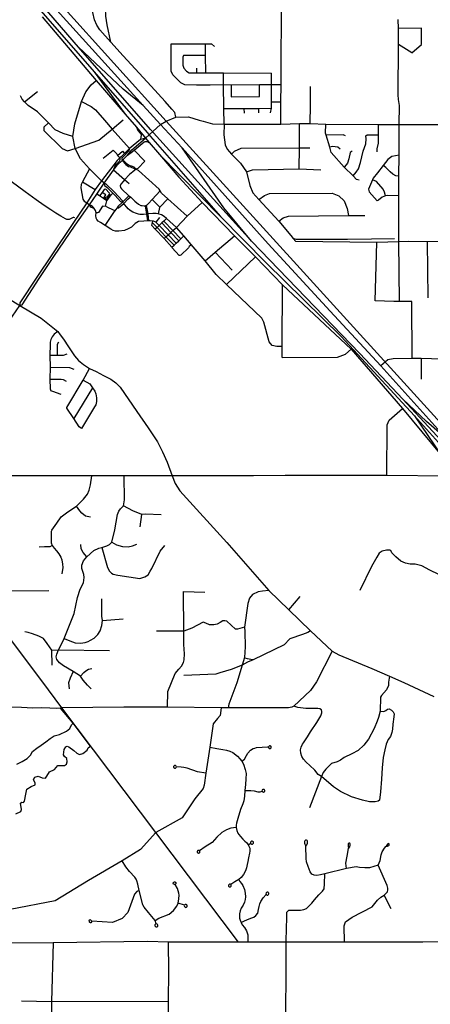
# Model space of a CAD drawing. Header units: millimetres. Extents: x 35 to 72953, y -43 to 70184.
# Tile 46 of 204: x 21656 to 24468, y 39958 to 46711. Entities that reach past the tile are written whole.
import ezdxf

# ---------------------------------------------------------------- set-up
doc = ezdxf.new("R2010")
doc.units = ezdxf.units.MM
for name, color, linetype in [('railways', 4, 'Continuous'), ('roads_1', 1, 'Continuous'), ('roads_2', 2, 'Continuous'), ('roads_3', 3, 'Continuous')]:
    doc.layers.add(name, color=color, linetype=linetype)

msp = doc.modelspace()

# ---------------------------------------------------------------- linework, layer by layer
at = {"layer": 'railways'}
msp.add_lwpolyline([(25776.07, 42582.59), (24874.31, 43576.55), (24859.62, 43592.37), (22658.31, 46014.71), (21223.51, 47608.15), (20652.96, 48396.77)], dxfattribs=at)
at = {"layer": 'roads_1'}
for points in [[(19156.31, 50177.87), (19378.6, 49954.8), (19559.19, 49751.34), (19845.34, 49379.05), (20198.12, 48867.88), (20837.84, 47942.51), (21068.83, 47625.46), (21429.55, 47195.13), (21848.99, 46717.4), (22166.81, 46352.27), (22529.18, 45936.87)], [(22552.08, 45957.28), (22059.57, 46521.93), (21519.94, 47146.03), (21227.97, 47477.38), (21070.54, 47676.46), (20856.63, 47965.86), (20329.54, 48739.97), (20160.56, 48983.42), (19730.15, 49597.7), (19531.83, 49831.71), (19192.44, 50183.99)], [(22500.57, 46121.01), (22364.55, 46233.95), (22059.57, 46521.93)], [(22166.81, 46352.27), (22378.13, 46061.96)], [(22529.18, 45936.87), (22552.1, 45910.62)], [(22572.35, 45934.05), (22552.08, 45957.28)], [(24746.37, 43607.66), (24542.68, 43825.6), (24279.36, 44107.31), (23986.19, 44421), (23243.63, 45190.77), (22572.35, 45934.05)], [(22552.1, 45910.62), (23031.99, 45360.56)], [(22613.71, 45786.9), (23031.99, 45360.56)], [(23243.63, 45190.77), (23054.34, 45419.26), (22768.79, 45832.59)], [(23031.99, 45360.56), (23344.35, 45044.15), (23857.64, 44537.41), (24359.64, 43993.69), (24709.94, 43604.39)], [(24580.85, 43834.39), (24441.63, 43955.73), (24279.36, 44107.31)], [(24359.64, 43993.69), (24542.01, 43724.28)]]:
    msp.add_lwpolyline(points, dxfattribs=at)
at = {"layer": 'roads_2'}
for points in [[(22517.12, 45898.64), (22620.33, 45991.83)], [(22235.01, 45588.69), (22215.99, 45605.82)], [(22235.01, 45588.69), (22237.44, 45572.77), (22251.8, 45561.95), (22279.29, 45535.31), (22292.66, 45521.98), (22309.55, 45505.15), (22345.35, 45464.68), (22360.2, 45459.2)], [(22360.2, 45459.2), (22358.99, 45468.1), (22302.74, 45529.56), (22249.01, 45583.17), (22235.01, 45588.69)], [(23453.68, 44469.1), (23415.83, 44468.62), (23384.03, 44476.18), (23365.37, 44501.81), (23328.62, 44635.98), (23314.01, 44664.12), (23072.4, 44894.39), (23001.79, 44963.77), (22925.52, 45056.15), (22830.74, 45169.48), (22780.76, 45227.24), (22729.48, 45286.49), (22661.69, 45347.6), (22645.51, 45361.31), (22625.9, 45371.13), (22611.13, 45376.36), (22603.17, 45378.28), (22589.78, 45381.47), (22568.41, 45382.1), (22536.37, 45378.29), (22532.26, 45377.8), (22524.57, 45376.82), (22503.39, 45375.17), (22479.69, 45375.23), (22470.07, 45377.07), (22455.28, 45380.68), (22431.13, 45390.47), (22420.34, 45397.1), (22409.23, 45403.97), (22399.35, 45414.12), (22388.88, 45424.6), (22373.72, 45442.02), (22368.12, 45449.13), (22360.2, 45459.2)], [(20908.27, 43583.3), (21016.03, 43788.68), (21142.47, 43994.03), (21273.71, 44180.34), (21348.74, 44288.49), (21429.01, 44402.5), (21531.54, 44566.8), (21656.36, 44749.66)], [(22700.14, 43582.37), (22371.06, 43581.62), (22151, 43582.42), (21465.76, 43582.01), (21055.78, 43583.95), (20908.27, 43583.3), (20746.87, 43583.23), (20249.06, 43583.28)]]:
    msp.add_lwpolyline(points, dxfattribs=at)
at = {"layer": 'roads_3'}
for points in [[(23444.8, 45994.94), (23445.31, 46148.13), (23445.68, 46263.65), (23447.76, 46896.47), (23455.51, 47153.65), (23451.54, 47206.17), (23452.87, 47293.51), (23452.1, 47434.3), (23452.98, 47598.89), (23452.44, 47637.46), (23450.58, 47770.99), (23449.59, 47841.04), (23449.27, 47940.62), (23448.42, 48044.93), (23447.54, 48153.37), (23446.8, 48244.56), (23445.58, 48395.25)], [(25663.52, 42648.98), (25266.98, 43081.54), (25086.96, 43277.79), (24914.01, 43470.05), (24904.07, 43480.77), (24816.47, 43577.7), (24804.83, 43590.6), (24665.6, 43745.91), (24580.85, 43834.39), (24128.07, 44337.07), (23781.04, 44712.68), (23358.18, 45173.55), (22768.79, 45832.59), (22620.33, 45991.83), (22500.57, 46121.01), (21470.8, 47260.18), (20957.88, 47883.43), (20949.42, 47895.52), (20851.61, 48030.02), (20808.76, 48094.24)], [(22725.08, 46041.73), (22717.97, 46073.74), (22698.93, 46095.87), (22652.54, 46149.23), (22555.39, 46254.78), (22364.26, 46463.89), (22281, 46557.17), (22254.51, 46674.51), (22245.82, 46734.16), (22242.75, 46788.65), (22196.12, 46787.56), (22149.52, 46784.57)], [(22281, 46557.17), (22205.27, 46640.59), (22183.85, 46673.46), (22167.41, 46710.06), (22157.11, 46758.86), (22149.52, 46784.57)], [(21810.41, 46729.5), (22180.49, 46292.79), (22378.13, 46061.96), (22455.34, 45972.4), (22507.75, 45909.9), (22517.12, 45898.64), (22542.97, 45867.3), (22613.71, 45786.9), (22746.02, 45630.88), (22904.97, 45457.14), (23126.13, 45228.59), (23269.65, 45083.47), (23455.63, 44891.64), (23925.14, 44450.67), (24276.49, 44044.39), (24542.01, 43724.28)], [(24254.9, 45991.31), (24257.15, 46121.87), (24249.88, 46163.91), (24248.81, 46195.41), (24249.64, 46539.43), (24249.76, 46650.06), (24248.84, 46712.42)], [(24407.6, 46539.69), (24407.5, 46651.74), (24249.76, 46650.06)], [(23445.68, 46263.65), (23380.8, 46263.86), (23297.87, 46263.31), (23104.93, 46261.48), (23052.7, 46263.02), (22960.09, 46262.43), (22867.21, 46261.91), (22786.65, 46262.78), (22760.29, 46278.24), (22705.61, 46331.33), (22693.55, 46358.23), (22694.12, 46545.14)], [(22694.12, 46545.14), (22926.38, 46545.28), (22970.42, 46545.03), (22989.06, 46526.94)], [(22926.38, 46545.28), (22924.97, 46465.07), (22927.88, 46345.59)], [(24341.75, 46483.48), (24249.64, 46539.43)], [(24341.75, 46483.48), (24407.6, 46539.69)], [(22924.97, 46465.07), (22778.4, 46464.2), (22774.18, 46452.56), (22774.14, 46398.83), (22780.73, 46378), (22797.79, 46357.16), (22815.96, 46346.72), (22840.2, 46345.6), (22869.45, 46345.6), (22927.88, 46345.59)], [(22869.45, 46345.6), (22868.6, 46377.21)], [(22927.88, 46345.59), (23052.17, 46345.1), (23381.15, 46342.96)], [(23056.69, 45993.47), (23054.32, 46100.99), (23052.7, 46263.02), (23052.17, 46345.1)], [(23372.7, 46071.63), (23381.47, 46102.73), (23381.22, 46148.17), (23380.8, 46263.86), (23381.15, 46342.96)], [(22215.99, 45605.82), (22134.22, 45687.33), (22071.53, 45756.51), (22035.53, 45826.76), (22020.06, 45909.8), (22032.94, 45997.06), (22078.49, 46149.59), (22108.96, 46216.85), (22144.41, 46262.9), (22180.49, 46292.79)], [(23104.93, 46261.48), (23104.46, 46181.75)], [(23297.9, 46184.31), (23297.87, 46263.31)], [(21689.61, 46147.26), (21777.6, 46218.91)], [(23646.11, 45998.19), (23646.96, 46125.3), (23647.36, 46251.65)], [(22020.06, 45909.8), (21952.93, 45929.55), (21899.02, 45954.95), (21852.56, 46003.67), (21778.8, 46079.21), (21712.86, 46122.01), (21689.61, 46147.26), (21673.05, 46165.23), (21661.55, 46187.73)], [(22078.49, 46149.59), (22146.04, 46115.08), (22175.47, 46091.88), (22235.97, 46021.9), (22288.49, 45960.82), (22408.83, 45827.11)], [(23104.46, 46181.75), (23297.9, 46184.31)], [(23381.22, 46148.17), (23445.31, 46148.13)], [(23054.32, 46100.99), (23192.01, 46101.27), (23292.19, 46102.47), (23381.47, 46102.73)], [(23192.01, 46101.27), (23192.78, 46070)], [(23292.19, 46102.47), (23291.56, 46070.9)], [(21852.56, 46003.67), (21821.84, 45974.47), (21820.32, 45951.42), (21945.81, 45826.26), (21984.09, 45811.16), (22035.53, 45826.76)], [(22035.53, 45826.76), (22197.88, 45885.06), (22288.49, 45960.82), (22364.25, 46024.23)], [(22620.33, 45991.83), (22658.31, 46014.71), (22725.08, 46041.73), (22811.76, 46043.92), (22884.43, 46020.56), (22911.69, 46014)], [(22911.69, 46014), (22977.04, 45995.89), (23056.69, 45993.47), (23444.8, 45994.94), (23573.25, 45997.71), (23646.11, 45998.19), (23752.53, 45993.57), (24110.3, 45991.97), (24254.9, 45991.31), (24644.81, 45990.67), (24759.83, 45986.93), (25033.77, 45969.24), (25240.62, 45957.54), (25418.58, 45955.2), (25594.63, 45956.01), (25791.9, 45957.28), (25885.63, 45956.22), (25927.4, 45957.48), (25967.61, 45956.83), (26055.28, 45954.48), (26283.74, 45954.87), (26575.44, 45948.23)], [(23056.69, 45993.47), (23053.81, 45920.21), (23062.35, 45851.47), (23077.52, 45822.21), (23091.67, 45803.58), (23107.39, 45789.25), (23128.85, 45766.14), (23167.65, 45726.45), (23208.15, 45668.09), (23231.67, 45574.02), (23252.76, 45522.88), (23293.11, 45477.28), (23431.06, 45328.2), (23513.54, 45229.38), (23529.52, 45209.83), (23546.99, 45188.49)], [(23569.38, 45687.33), (23572.29, 45830.9), (23573.25, 45997.71)], [(23979.89, 45611.16), (23963.34, 45613.92), (23938.95, 45638.62), (23878.33, 45700.01), (23789.65, 45799.38), (23778.78, 45837.22), (23755.18, 45919.36), (23751.12, 45933.5), (23752.53, 45993.57)], [(24110.3, 45991.97), (24110.71, 45920.89), (24109.75, 45863.23), (24101.9, 45824.79), (24102.35, 45803.74)], [(24251.64, 45187.18), (24252.05, 45502.95), (24252.82, 45636.6), (24253.67, 45780.77), (24254.9, 45991.31)], [(22455.34, 45972.4), (22464.93, 45950.84), (22483.29, 45931.19), (22487.57, 45922.15), (22488.58, 45914.61), (22486.33, 45906.61), (22482.49, 45888.26)], [(23886.07, 45913.4), (23870.21, 45921.52), (23755.18, 45919.36)], [(23938.95, 45638.62), (23960.62, 45664.71), (23976.27, 45687.13), (23990.1, 45730.14), (24007.16, 45809.76), (24025.59, 45858.25), (24028.37, 45893.04), (24027.01, 45914.54), (24034.83, 45920.49), (24110.71, 45920.89)], [(22517.12, 45898.64), (22482.49, 45888.26), (22408.83, 45827.11), (22374.74, 45792.89), (22350.71, 45770.36), (22342.5, 45762.19), (22324.11, 45743.89), (22215.99, 45605.82), (22173.53, 45544.96), (22115.85, 45453.78), (22020.55, 45312.23)], [(22035.02, 45301.95), (22134.16, 45441.75), (22183.59, 45513.77), (22235.01, 45588.69), (22297.28, 45678.85), (22311.27, 45695.83), (22326.42, 45714.52), (22356.7, 45744.97), (22363.74, 45752.57), (22392.37, 45779.89), (22393.98, 45781.81), (22423.48, 45817.08), (22517.12, 45898.64)], [(22393.98, 45781.81), (22420.38, 45799.93), (22439.04, 45815.52), (22507.72, 45872.91), (22516.3, 45875.66), (22525.13, 45875.91), (22530.94, 45874.4), (22542.97, 45867.3)], [(22228.04, 45761.42), (22296.44, 45816.83), (22320.9, 45790.19), (22326.18, 45779.71), (22342.5, 45762.19)], [(22326.18, 45779.71), (22359.53, 45808.49), (22374.74, 45792.89)], [(22408.83, 45827.11), (22402.18, 45810.96), (22362.02, 45768.8), (22356.46, 45761.02), (22354.89, 45755.22), (22356.7, 45744.97)], [(22439.04, 45815.52), (22512.7, 45741.34)], [(23107.39, 45789.25), (23127.52, 45809.63), (23172.59, 45828.65), (23572.29, 45830.9), (23642.1, 45831.07)], [(23850.37, 45823.6), (23835.66, 45836.88), (23798.42, 45840.11), (23778.78, 45837.22)], [(23931.75, 45809.81), (23920.25, 45799.75), (23909.18, 45755.82), (23899.96, 45726.09), (23891.67, 45714.65), (23878.33, 45700.01)], [(22297.28, 45678.85), (22306.44, 45704.06), (22318.86, 45720.65), (22341.05, 45743.7), (22344.59, 45751.24), (22344.85, 45757.27), (22342.5, 45762.19)], [(22512.7, 45741.34), (22464.71, 45690.64), (22451.59, 45686.49), (22443.7, 45677.57), (22429.85, 45667.82), (22407.63, 45648.49), (22374.14, 45611.76), (22363.94, 45600.56), (22348.77, 45582.74), (22344.94, 45570.92), (22346.74, 45559.89), (22353.76, 45549.56), (22402.97, 45503.58), (22413.81, 45495.54), (22444.07, 45466.62), (22468.74, 45444.48), (22484.63, 45436.43), (22495.24, 45435.17), (22508.11, 45433.14), (22514.49, 45434.5), (22518.7, 45435.39), (22524.21, 45438.66), (22529.35, 45441.69), (22537.14, 45449.2), (22562.95, 45476.82), (22618.63, 45536.41)], [(22356.7, 45744.97), (22382.66, 45717.29), (22401.08, 45703.98), (22415.75, 45700.48), (22438.71, 45689.66), (22451.59, 45686.49)], [(22451.59, 45686.49), (22447.7, 45691.42), (22438.93, 45698.17), (22428.08, 45703.21), (22406.39, 45711), (22391.29, 45720.09), (22369.82, 45742.68), (22363.74, 45752.57)], [(24253.67, 45780.77), (24205.33, 45772.1), (24177.72, 45752.43), (24144.89, 45709.69), (24106.39, 45659.58), (24076.01, 45622.99), (24071.8, 45612.96), (24044.69, 45548.42), (24046.06, 45538.81)], [(22134.22, 45687.33), (22086.69, 45598.95), (22076.58, 45580.88), (22075.55, 45557.77), (22088.61, 45479.4), (22097.68, 45466.34), (22115.85, 45453.78), (22134.16, 45441.75)], [(22406.03, 45583.92), (22374.14, 45611.76), (22297.28, 45678.85)], [(22803.36, 45363.07), (22669.99, 45483.06), (22627.05, 45521.71), (22618.63, 45536.41), (22610.89, 45547.31), (22468.69, 45676.05), (22451.59, 45686.49)], [(23208.15, 45668.09), (23250.04, 45680.49), (23569.38, 45687.33), (23717.72, 45681.13)], [(24252.82, 45636.6), (24232.37, 45639.36), (24210.76, 45650.36), (24193.76, 45667.75), (24175.84, 45686.53), (24163.89, 45696.61), (24144.89, 45709.69)], [(22034.58, 45351.17), (22027.52, 45354.19), (22021.27, 45352.98), (21995.2, 45340.15), (21985.68, 45339.46), (21977.79, 45340.16), (21969.46, 45343.7), (21938.19, 45363.81), (21903.88, 45384.44), (21868.89, 45405.62), (21822.93, 45436.75), (21769.01, 45475.79), (21693.54, 45529.29), (21598.02, 45600.77)], [(22086.69, 45598.95), (22173.53, 45544.96)], [(24161.82, 45501.53), (24155.05, 45526.83), (24145.86, 45547.43), (24099.91, 45601.92), (24071.8, 45612.96)], [(22229.87, 45539.9), (22219.82, 45526.05), (22202.2, 45501.79)], [(22229.95, 45483.95), (22246.5, 45508.48), (22219.82, 45526.05)], [(22283.09, 45509.46), (22271.99, 45506.46), (22255.53, 45483.85), (22250.23, 45479.57), (22245.43, 45480.58), (22242.4, 45483.35), (22241.9, 45487.12), (22243.96, 45491.16), (22247.25, 45494.43), (22252.76, 45495.9), (22258.82, 45498.91), (22265.17, 45504.71), (22273.76, 45515.5), (22271.5, 45521.53), (22267.18, 45526.02), (22247.26, 45546.64), (22241.24, 45548.68), (22234.67, 45545.42), (22229.87, 45539.9)], [(22243.87, 45431.1), (22252.74, 45469.27), (22283.09, 45509.46), (22292.66, 45521.98)], [(23293.11, 45477.28), (23331.61, 45505.19), (23366.68, 45517.57), (23795.22, 45520.44), (23841.15, 45503.53), (23877.28, 45468.71), (23898.65, 45416.51), (23907.46, 45367.53)], [(24046.06, 45538.81), (24048.82, 45530.57), (24103.95, 45467.82)], [(22252.74, 45469.27), (22229.95, 45483.95), (22202.2, 45501.79), (22183.59, 45513.77)], [(22402.97, 45503.58), (22360.2, 45459.2), (22328.2, 45430.31), (22323.4, 45419.01)], [(22323.4, 45419.01), (22331.94, 45421.24), (22368.12, 45449.13), (22397.14, 45478.97), (22413.81, 45495.54)], [(22615.94, 45425.02), (22562.95, 45476.82)], [(22669.99, 45483.06), (22615.94, 45425.02), (22613.58, 45422.51), (22603.17, 45378.28)], [(22729.48, 45286.49), (22803.36, 45363.07), (22904.97, 45457.14)], [(24252.05, 45502.95), (24172.96, 45505.31), (24161.82, 45501.53), (24138, 45493.43), (24112.7, 45473.31), (24103.95, 45467.82)], [(22164.88, 45415.35), (22160.88, 45422.92), (22154.57, 45429.45), (22142.94, 45436.98), (22134.16, 45441.75)], [(22134.16, 45441.75), (22137.89, 45430.2), (22146.24, 45425.19), (22156.07, 45419.15), (22164.88, 45415.35)], [(22611.83, 45298.81), (22600.6, 45310.78), (22587.51, 45321.3), (22571.62, 45328.35), (22564.79, 45329.31), (22550.17, 45331.39), (22540.54, 45331.42), (22538.3, 45331.4), (22530.57, 45330.69), (22505.24, 45328.41), (22469.95, 45325.96), (22447.19, 45313.89), (22421.71, 45288.56), (22399.03, 45276.16), (22373.49, 45264.75), (22334.07, 45259.23), (22312.37, 45261.26), (22296.48, 45265.55), (22279.07, 45274.1), (22240.98, 45298.24), (22209.45, 45318.62), (22193.81, 45329.18), (22184.27, 45339.5), (22180.21, 45350.29), (22177.98, 45367.4), (22179.11, 45385.7), (22174.48, 45401.3), (22164.88, 45415.35)], [(22308.91, 45399.55), (22292.81, 45407.21), (22258.54, 45422.58), (22243.87, 45431.1), (22231, 45428.86), (22222.16, 45431.12), (22194.88, 45388.96), (22189.57, 45386.44), (22179.11, 45385.7)], [(22240.98, 45298.24), (22306.18, 45395.89), (22308.91, 45399.55), (22323.4, 45419.01)], [(22514.49, 45434.5), (22524.57, 45376.82), (22530.57, 45330.69)], [(22540.54, 45331.42), (22536.37, 45378.29), (22526.52, 45425.09), (22524.21, 45438.66)], [(22564.79, 45329.31), (22563.03, 45320.66), (22559.01, 45301.01), (22583.97, 45273.11), (22645.46, 45209.49), (22698.63, 45151.52)], [(22563.03, 45320.66), (22597.53, 45285.45), (22657.84, 45220.83), (22712.64, 45164.44)], [(22661.69, 45347.6), (22642.53, 45328.86), (22629.68, 45316.28), (22611.83, 45298.81), (22597.53, 45285.45), (22583.97, 45273.11)], [(22612.77, 45352.93), (22587.51, 45321.3)], [(22629.68, 45316.28), (22690.55, 45250.82), (22744.73, 45194.03)], [(22758.76, 45206.96), (22704.88, 45263.94), (22642.53, 45328.86)], [(23431.06, 45328.2), (23460.82, 45350.79), (23496.67, 45363.95), (23907.46, 45367.53), (24019.73, 45367.83)], [(22020.55, 45312.23), (21875.83, 45097.7)], [(21890.43, 45087.6), (22035.02, 45301.95)], [(22728.09, 45178.69), (22673.61, 45235.29), (22611.83, 45298.81)], [(22645.46, 45209.49), (22657.84, 45220.83), (22673.61, 45235.29), (22690.55, 45250.82), (22704.88, 45263.94), (22729.48, 45286.49)], [(22698.63, 45151.52), (22712.64, 45164.44), (22728.09, 45178.69), (22744.73, 45194.03), (22758.76, 45206.96), (22780.76, 45227.24)], [(22925.52, 45056.15), (22995.01, 45115.89), (23126.13, 45228.59)], [(24222.17, 45208.36), (24064.83, 45204.47), (23900.05, 45202.99), (23670.64, 45203.87), (23549.96, 45203.07), (23529.52, 45209.83)], [(25063.82, 45173.11), (25062.09, 45189.86), (24903.98, 45189.11), (24833.59, 45188.3), (24449.04, 45186.06), (24318.53, 45190.17), (24251.64, 45187.18), (24101.85, 45182.47), (23546.99, 45188.49)], [(24090.71, 44782.27), (24101.85, 45182.47)], [(24255.98, 44778.85), (24251.64, 45187.18)], [(24454.06, 44803.38), (24449.04, 45186.06)], [(22830.74, 45169.48), (22827.43, 45163.9), (22817.33, 45154.12), (22812.52, 45146.33), (22758.72, 45095.89), (22752.92, 45092.38), (22748.12, 45093.14), (22699.71, 45145.43), (22698.63, 45151.52)], [(22995.01, 45115.89), (23110.18, 44991.81)], [(21875.83, 45097.7), (21773.17, 44945.73), (21656.91, 44769.01), (21656.36, 44749.66)], [(21656.36, 44749.66), (21672.04, 44754.93), (21789.32, 44936.67), (21890.43, 45087.6)], [(23072.4, 44894.39), (23269.65, 45083.47)], [(21421.1, 44895.41), (21656.36, 44749.66), (21803.39, 44664.11), (21916.01, 44572.1), (21933.75, 44548.18), (21956.27, 44519.49), (21989.69, 44467.1), (22030.27, 44405.62), (22059.3, 44373.39), (22092.54, 44344.7), (22134.84, 44319.12), (22179.75, 44298.41), (22230.73, 44270.53), (22280, 44245.24), (22314.36, 44220.2), (22343.3, 44191), (22457.85, 44024.5), (22535.81, 43911.06), (22598.58, 43815.57), (22634.92, 43746.44), (22665.38, 43676.83), (22700.14, 43582.37), (22720.76, 43530.58), (22753.43, 43479.26), (23074.04, 43125.94), (23362, 42795.85), (23500.13, 42664.26), (23648.06, 42518.86), (23796.08, 42379.78), (23841.72, 42354.82), (24067.08, 42260.04), (24187.77, 42208.52), (24287.52, 42164.09), (24492.05, 42068.99)], [(23453.62, 44393.23), (23453.68, 44469.1), (23455.63, 44891.64)], [(24341.94, 44778.29), (24255.98, 44778.85), (24218.74, 44778.38), (24090.71, 44782.27)], [(24342.87, 44387.24), (24341.94, 44778.29)], [(21916.01, 44572.1), (21891.97, 44554.02), (21877.13, 44535.73), (21869.19, 44517.17), (21864.83, 44499.62), (21864.56, 44483.09), (21863.18, 44406.78), (21864.03, 44327.62), (21863.34, 44245.16), (21864.4, 44179.38), (21866.24, 44171.54), (21867.8, 44167.89), (21879.61, 44163.17), (21938.37, 44141.43)], [(21922.41, 44498.35), (21912.07, 44482.15), (21912.23, 44406.68)], [(23453.62, 44393.23), (23832.22, 44396.47), (23887.76, 44415.53), (23925.14, 44450.67)], [(21977.68, 44415.61), (21953.9, 44406.46), (21912.23, 44406.68), (21863.18, 44406.78)], [(25578.54, 44360.96), (25291.14, 44361.13), (25182.16, 44381.17), (25130.67, 44387.84), (25062.97, 44385.89), (24831.59, 44367.53), (24633.99, 44378.74), (24620.34, 44379.19), (24405.9, 44386.98), (24342.87, 44387.24), (24212.9, 44385.24), (24177.37, 44378.03), (24128.07, 44337.07)], [(24405.9, 44386.98), (24404.77, 44245.2)], [(21864.03, 44327.62), (21996.58, 44325.75), (22027.24, 44314.19)], [(21977.63, 44051.13), (22089.79, 44239.4), (22134.84, 44319.12)], [(21863.34, 44245.16), (21940.77, 44244.26), (21952.65, 44242.78), (21975.06, 44232.47)], [(22089.79, 44239.4), (22135.2, 44212.74), (22144.87, 44199.66), (22154.95, 44186.08), (22170.57, 44163.49), (22177.14, 44143.86), (22182.13, 44116.25), (22181.1, 44092.14), (22177.04, 44068.03), (22168.97, 44055.45), (22079.35, 43906.86)], [(22154.95, 44186.08), (22025.74, 43975.78)], [(22079.35, 43906.86), (22063.16, 43917.97), (22025.74, 43975.78), (21978.12, 44046.6), (21977.63, 44051.13)], [(24170.89, 43583.36), (24172.13, 43932.03), (24187.31, 43964.18), (24276.49, 44044.39)], [(23153.71, 40384.68), (22589.09, 41137.06), (21943.88, 41989.92), (21852.93, 42114.67), (21061.99, 43169.59), (20947.29, 43304.63), (20746.87, 43583.23)], [(21465.76, 43582.01), (21463.73, 43500.76), (21461.06, 43420.85), (21460, 43400.48), (21462.03, 43349.18), (21463.79, 43300.2), (21464.81, 43282.15), (21472.5, 43193.98), (21471.92, 43126.43), (21470.85, 43092.4), (21472.34, 43020.48), (21473.61, 42993.14), (21477.86, 42983.85), (21491.41, 42972.53), (21550.14, 42914.13), (21554.9, 42906.84), (21555.42, 42865.82), (21558.64, 42792.71), (21855.16, 42795.82)], [(21876.19, 43210.13), (21910.36, 43257.71), (21940.93, 43301.39), (21986.42, 43334.45), (22044.61, 43375.08), (22092.94, 43422.61), (22119.22, 43457.6), (22131.74, 43484.41), (22139.82, 43520.04), (22151, 43582.42)], [(22145.42, 42120.81), (22119.87, 42147.03), (22089.94, 42181.86), (22071.31, 42209.03), (22046.78, 42224.7), (22022.34, 42239.9), (21956.31, 42278.42), (21928.78, 42298.9), (21910.37, 42321.88), (21905.82, 42341.76), (21909.75, 42359.54), (21921.64, 42387.77), (21943.42, 42431.14), (21960.99, 42467.43), (22028.8, 42636.9), (22052.05, 42746.89), (22071.01, 42804.71), (22092.27, 42847.3), (22097.91, 42885.78), (22094.9, 42905.48), (22081.55, 42946.04), (22082.48, 42970.26), (22092.66, 43000.22), (22116.49, 43027.53), (22163.08, 43070.6), (22196.91, 43085.89), (22218.72, 43091.32), (22253.54, 43102.05), (22270.78, 43112.17), (22286.1, 43127.2), (22306.73, 43212.93), (22326.76, 43316.98), (22334, 43338.91), (22346.66, 43355.25), (22366.54, 43375.83), (22374.66, 43417.22), (22371.06, 43581.62)], [(23256.29, 43582.17), (22700.14, 43582.37)], [(23474.15, 43584.6), (23256.29, 43582.17)], [(24600.42, 43580.63), (24592.36, 43580.76), (24170.89, 43583.36), (23474.15, 43584.6)], [(22141.41, 43299.64), (22106.41, 43304.8), (22080.72, 43325.43), (22068.41, 43341.08), (22044.61, 43375.08)], [(22624.5, 43314.55), (22516.88, 43318.6), (22492.47, 43318.1), (22430.89, 43342.29), (22366.54, 43375.83)], [(22481.09, 43233.18), (22492.47, 43318.1)], [(21876.19, 43210.13), (21872.2, 43201.06), (21871.11, 43183.82), (21871.28, 43149.78), (21872.31, 43122.17), (21878.59, 43103.41)], [(21878.59, 43103.41), (21862.01, 43094.62), (21850.27, 43094.13), (21825.53, 43095.03), (21788.23, 43093.1)], [(21878.59, 43103.41), (21892.68, 43086.21), (21907.26, 43067.23), (21924.28, 43046.16), (21936.76, 43023.75), (21943.62, 43005.27), (21948.61, 42976.14), (21951.71, 42953.17), (21945.05, 42910.79)], [(22116.49, 43027.53), (22090.99, 43057.2), (22076.48, 43082.53), (22074.73, 43110.27)], [(22218.72, 43091.32), (22256.09, 42953.06), (22271.57, 42927.61), (22284.33, 42915.09), (22296.39, 42908.25), (22327.92, 42901.69), (22479.51, 42878.17), (22513.24, 42890.5), (22535.62, 42903.79), (22550.29, 42927.6), (22560.69, 42946.94), (22616.91, 43064.63), (22648.83, 43104.38)], [(22286.1, 43127.2), (22319.77, 43109.37), (22359.51, 43098.09), (22398.11, 43095), (22429.38, 43102.43), (22459.18, 43114.34)], [(24585.93, 42875.1), (24556.14, 42889.46), (24526.98, 42906.39), (24464.4, 42934.81), (24410.65, 42965.54), (24365.07, 42977.1), (24330.14, 42976.78), (24297.57, 42982.29), (24266.87, 42996.53), (24231.05, 43025.9), (24203.79, 43053.2), (24196.83, 43070.28), (24191.59, 43072.98), (24167.16, 43072.67), (24137.29, 43065.37), (24118.06, 43052.47), (24101.38, 43024.56), (24064.7, 42959.32), (23984.99, 42794.82)], [(22667.56, 41995.29), (22670.86, 42103.13), (22720.95, 42226.68), (22745.7, 42256.19), (22763.85, 42276.77), (22776.88, 42301.37), (22782.39, 42320.68), (22783.9, 42361.26), (22779.77, 42424.42), (22780.75, 42516.95), (22777.46, 42788.43), (22922.81, 42784.35)], [(23362, 42795.85), (23317.9, 42790.29), (23288.76, 42786.4), (23250.48, 42767.88), (23230.45, 42743.83), (23218.61, 42707.04), (23194.82, 42545.37), (23196.64, 42514.86), (23199.6, 42408.69), (23194.89, 42337.26), (23178.59, 42283.84), (23142.54, 42161.39), (23088.37, 42017.29), (23084.66, 41991.75)], [(23500.13, 42664.26), (23575.67, 42755.53)], [(21960.99, 42467.43), (21999.35, 42450.09), (22036.29, 42437.92), (22072.54, 42433.94), (22103.67, 42438.24), (22125.39, 42446.76), (22140.9, 42455.96), (22166.96, 42469.61), (22191.09, 42494.18), (22205.91, 42520.27), (22217.93, 42555.64), (22222.96, 42590.73), (22219.53, 42620.1), (22217.8, 42666.98), (22217.46, 42738.14)], [(22222.96, 42590.73), (22364.56, 42601.39)], [(23194.82, 42545.37), (23147.22, 42530.98), (23133.27, 42531.57), (23075.14, 42584.75), (23060.03, 42588.76), (23047.05, 42588.01), (23028.97, 42577.4), (23008.87, 42564.93), (22986.05, 42559.99), (22956, 42560.45), (22930.87, 42572.25), (22912.52, 42578.38), (22835.77, 42537), (22780.75, 42516.95), (22592.84, 42517.9)], [(21879.25, 42283.89), (21876.07, 42386.61), (21843.39, 42432.67), (21819.07, 42466.2), (21786.7, 42482.47), (21743.21, 42499.53), (21713.94, 42507.55), (21690.37, 42512.47)], [(23648.06, 42518.86), (23629.79, 42508.7), (23593.16, 42493.41), (23506.53, 42463.52), (23466.08, 42423.36), (23255.34, 42321.08), (23217.06, 42304.27), (23178.59, 42283.84), (23104.96, 42254.91), (23026.55, 42232.21), (22999.73, 42221.77), (22780.36, 42212.97)], [(23796.08, 42379.78), (23689.57, 42169.97), (23647.76, 42110.32), (23534.1, 42003.55), (23519.44, 41995.38), (23496.47, 41991.8), (23084.66, 41991.75), (23035.81, 41991.75), (22667.56, 41995.29), (22368.4, 41994.78), (21943.88, 41989.92), (21936.03, 41988.39), (21904.88, 41985.64), (21862.02, 41988.24), (21804.17, 41990.85), (21746.66, 41988.58), (21668.18, 41992.78), (21369.94, 41998.47)], [(21876.07, 42386.61), (21921.64, 42387.77), (22270.17, 42384.81)], [(23255.34, 42321.08), (23238.38, 42323.44), (23215.18, 42326.65), (23200, 42332.7), (23194.89, 42337.26)], [(22022.34, 42239.9), (22002.42, 42193.54), (21990.45, 42162.2), (21993.88, 42121.26)], [(22071.31, 42209.03), (22095.64, 42233.66), (22108.63, 42245.73), (22128.03, 42256.84), (22149.03, 42260.34)], [(24187.77, 42208.52), (24181.08, 42167.31), (24180.8, 42143.86), (24168.87, 42114.48), (24134.16, 42075.49), (24126.87, 42063.21), (24124.99, 41967.06), (24113.7, 41925.28), (24104.7, 41899.58), (24083.52, 41849.96), (24045.33, 41776.5), (24012.33, 41734.59), (23973.11, 41697.8), (23930.23, 41674.5), (23877.35, 41650.65), (23852.33, 41632.63), (23829.79, 41621.34), (23792.08, 41609.34), (23753.19, 41570.17), (23735.22, 41546.67), (23722.02, 41520.35), (23640.27, 41306.09)], [(23722.32, 41978.46), (23711.78, 41985.21), (23697.3, 41986.31), (23615.99, 41986.74), (23559.77, 41993.52), (23534.1, 42003.55)], [(23035.81, 41991.75), (23029.67, 41937.76), (23010.97, 41916.99), (22981.53, 41880.48), (22958.29, 41722.27), (22931.69, 41542.65), (22920.11, 41461.77), (22912.5, 41438.31), (22855.43, 41366.84), (22768.95, 41237.42), (22589.09, 41137.06), (22483.96, 41018.55), (22358.67, 40942.52), (22126.26, 40805.78), (21899.92, 40667.27), (21590.8, 40607.26)], [(22140.53, 41729.18), (22022.77, 41885.06), (21936.03, 41988.39)], [(24124.99, 41967.06), (24146.49, 41965.75), (24155.3, 41967.8), (24162.31, 41973), (24173.96, 41983), (24187.18, 41984.14), (24203.02, 41974.35), (24212.85, 41963.91), (24219.43, 41949.24), (24218.9, 41928.61), (24211.62, 41879.38), (24209.78, 41845.61), (24205.09, 41822.87), (24195.76, 41794.13), (24178.28, 41774.59), (24166.11, 41741.49), (24156.82, 41702.09), (24145.5, 41650.48), (24138.01, 41578.51), (24132.88, 41502.19), (24126.81, 41415.52), (24119.77, 41358.62), (24111.26, 41351.43), (24090.75, 41345.91), (24051.12, 41345.97), (24003.98, 41358.64), (23929.14, 41381.12), (23853.53, 41417.01), (23805.06, 41449.66), (23722.02, 41520.35), (23699.92, 41534.54), (23676.23, 41562.98), (23643.93, 41594.47), (23617.96, 41617.29), (23598.62, 41638.41), (23588.09, 41657.01), (23580.59, 41680.9), (23578.96, 41704.05), (23583, 41721.72), (23592.73, 41740.86), (23600.28, 41751.02), (23626.66, 41793.15), (23648.29, 41826.85), (23691.6, 41890.33), (23718.42, 41935.03), (23724.71, 41957.67), (23724.76, 41966.43), (23722.32, 41978.46)], [(21635.88, 41604.26), (21673.77, 41622.81), (21707.11, 41642.88), (21729.86, 41666.98), (21744.52, 41690.59), (21774.34, 41714.18), (21803.14, 41735.76), (21835.97, 41757.33), (21864.78, 41781.43), (21891.55, 41798.5), (21927.41, 41809.02), (21975.4, 41830.08), (22000.16, 41850.16), (22011.4, 41875.02), (22022.77, 41885.06)], [(21630.05, 41264.03), (21663.95, 41279.18), (21667.26, 41294.14), (21661.55, 41337.05), (21669.72, 41343.92), (21682.6, 41340.9), (21689.17, 41350.18), (21697.3, 41398.17), (21704.66, 41432.78), (21733.3, 41452.16), (21760.84, 41463.69), (21762.76, 41473.74), (21751.28, 41499.89), (21760.55, 41515.31), (21783.36, 41522.97), (21809.85, 41511.39), (21832.83, 41507.6), (21841.68, 41522.42), (21860.89, 41552.55), (21893.98, 41567.84), (21916.47, 41596.22), (21961.67, 41595.67), (21977.08, 41604.96), (21980.88, 41621.54), (21977.61, 41643.65), (21961.61, 41657.23), (21955.53, 41669.55), (21960.84, 41704.9), (21971.4, 41724.62), (21980.91, 41729.27), (21991.82, 41723.72), (22026.9, 41698.88), (22048.16, 41679.11), (22065.94, 41670.56), (22088.73, 41678.3), (22117.65, 41701.66), (22125.37, 41715.89), (22140.53, 41729.18)], [(22958.29, 41722.27), (23004.86, 41711.25), (23046.86, 41705.14), (23073.17, 41701.53), (23094.38, 41694.64), (23115.52, 41684.6), (23147.21, 41660.01), (23163.44, 41640.62), (23177.89, 41624.21), (23188.09, 41604), (23200.7, 41568.2), (23206.55, 41540.64), (23204.69, 41504.18), (23202.47, 41464.81), (23198.72, 41424.82), (23194.89, 41384.07), (23190.25, 41353.69), (23183.09, 41332.37), (23168.05, 41294.71), (23149.48, 41231.25), (23140, 41200.65), (23138.4, 41185.73), (23138.72, 41170.86), (23142.7, 41149.48), (23150.02, 41132.5), (23157.03, 41121.39), (23167.37, 41107.95), (23184.21, 41090.08), (23198.49, 41077.31), (23208.37, 41066.91), (23216.97, 41057.98), (23221.14, 41051.68), (23226.08, 41042.37), (23231.04, 41027.51), (23231.59, 41019.87), (23232.02, 41008.8), (23230.09, 40993.47), (23223.66, 40961.95), (23217.35, 40937.42), (23213.58, 40917.43), (23209.81, 40894.24), (23201.76, 40872.98), (23188.94, 40849.02), (23172.11, 40827.82), (23155.61, 40813.22), (23128.66, 40797.37), (23102.81, 40778.59)], [(23177.89, 41624.21), (23195.85, 41639.5), (23209.06, 41664.64), (23217.43, 41681.24), (23236.01, 41700.17), (23255.24, 41711.09), (23265.65, 41715.49), (23277.37, 41717.95), (23316.41, 41722.16), (23352.27, 41723.34), (23360.09, 41721.56)], [(23360.09, 41721.56), (23360.48, 41718.54), (23361.46, 41716.4), (23362.83, 41714.68), (23365.08, 41713.06), (23367.45, 41712.23), (23369.78, 41712.05), (23372.93, 41712.78), (23375.6, 41714.52), (23377.09, 41716.3), (23378.04, 41718.29), (23378.5, 41720.44), (23378.27, 41723.35), (23377.45, 41725.55), (23376.13, 41727.4), (23374.63, 41728.72), (23371.87, 41730.04), (23369.54, 41730.4), (23365.54, 41729.6), (23363.57, 41728.42), (23361.72, 41726.43), (23360.69, 41724.51), (23360.09, 41721.56)], [(22728.83, 41586.32), (22727.84, 41590.08), (22726.75, 41591.78), (22725.53, 41593.04), (22722.67, 41594.74), (22719.15, 41595.35), (22716.05, 41594.8), (22713.45, 41593.4), (22711.29, 41591.09), (22710.04, 41588.33), (22709.7, 41585.76), (22710.09, 41583.15), (22710.99, 41581.06), (22712.6, 41579.01), (22716.35, 41576.76), (22720.43, 41576.38), (22724.04, 41577.58), (22726.14, 41579.2), (22727.71, 41581.34), (22728.83, 41586.32)], [(22931.69, 41542.65), (22873.11, 41552.76), (22802.98, 41576.15), (22780.28, 41582.61), (22761.97, 41585.23), (22728.83, 41586.32)], [(23198.72, 41424.82), (23215.47, 41425.12), (23238.36, 41424.89), (23261.05, 41420.7), (23285.78, 41413.84), (23302.17, 41414.01), (23315.59, 41419.13)], [(23315.59, 41419.13), (23316.72, 41416.97), (23320.21, 41413.92), (23322.62, 41413.06), (23326.32, 41413.02), (23329.41, 41414.14), (23331.71, 41415.98), (23332.98, 41417.74), (23333.92, 41420.07), (23334.2, 41422.75), (23333.82, 41425.1), (23331.88, 41428.65), (23329.18, 41430.82), (23323.95, 41431.95), (23320.74, 41431.15), (23317.44, 41428.77), (23315.44, 41425.27), (23315.01, 41422.67), (23315.59, 41419.13)], [(23138.72, 41170.86), (23101.01, 41164.73), (23072.43, 41153.46), (23040.35, 41136.17), (23006.49, 41103.51), (22973.36, 41068.35), (22927.08, 41036.75), (22888.21, 41009.14)], [(23221.14, 41051.68), (23237.72, 41061.88)], [(23237.72, 41061.88), (23240.3, 41058.58), (23243.59, 41056.67), (23250.95, 41056.73), (23255.2, 41059.68), (23257.16, 41063.04), (23257.74, 41067.22), (23256.05, 41072.3), (23252.99, 41075.36), (23248.53, 41076.99), (23243.6, 41076.46), (23240.7, 41074.87), (23237.46, 41070.69), (23236.66, 41065.72), (23237.72, 41061.88)], [(23615.68, 41042.2), (23621.73, 41052.42), (23627.05, 41063.9), (23627.61, 41076.83), (23624.86, 41081.02), (23620.65, 41082.86), (23614.24, 41082.67), (23609.29, 41079.4), (23606.91, 41075.21), (23606.73, 41069.19), (23606.9, 41063.36), (23609.28, 41055.15), (23615.68, 41042.2)], [(23908.62, 41026.35), (23916.14, 41037.83), (23918.89, 41048.21), (23920.18, 41056.97), (23917.25, 41062.44), (23911.21, 41062.98), (23906.08, 41059.9), (23904.79, 41050.23), (23905.88, 41040.39), (23908.62, 41026.35)], [(24163.06, 41040.55), (24175.15, 41042.36), (24179.46, 41043.46), (24183.03, 41046.37), (24186.33, 41049.19), (24186.52, 41053.84), (24186.7, 41057.3), (24184.51, 41058.94), (24181.76, 41059.49), (24177.54, 41059.04), (24174.61, 41055.94), (24169.48, 41049.84), (24163.06, 41040.55)], [(22888.21, 41009.14), (22886.84, 41010.77), (22884.14, 41012.56), (22881.86, 41013.22), (22879.24, 41013.28), (22876.84, 41012.66), (22874.22, 41011.07), (22872.48, 41009.09), (22871.25, 41006.23), (22871.47, 41001.02), (22872.52, 40998.87), (22873.76, 40997.36), (22875.51, 40996), (22877.38, 40995.14), (22880.99, 40994.67), (22884.69, 40995.7), (22886.28, 40996.74), (22888.58, 40999.46), (22889.76, 41003.77), (22889.27, 41006.98), (22888.21, 41009.14)], [(23745.33, 40851.5), (23715.58, 40845.62), (23691.5, 40841.47), (23672.29, 40843.41), (23656.24, 40849.87), (23644.59, 40866.89), (23630.63, 40902.48), (23620.3, 40935.22), (23618.73, 40958), (23615.68, 41042.2)], [(23893.81, 40890.2), (23888.59, 40925.75), (23897.55, 40974.75), (23908.62, 41026.35)], [(24110.97, 40912.74), (24123.55, 40943.56), (24131.52, 40981.78), (24138.31, 41004.29), (24154.26, 41027.8), (24163.06, 41040.55)], [(22590.43, 40508.96), (22586.4, 40507.46), (22583.7, 40505), (22582.21, 40502.32), (22581.56, 40499.08), (22581.97, 40495.75), (22583.49, 40492.63), (22585.33, 40490.65), (22587.87, 40489.11), (22590.31, 40488.4), (22594.41, 40488.54), (22597.78, 40489.98), (22599.97, 40491.91), (22601.44, 40494.16), (22602.27, 40496.66), (22602.43, 40499.63), (22600.73, 40504.44), (22597.15, 40507.74), (22593.88, 40508.91), (22590.43, 40508.96), (22583.28, 40532), (22538.21, 40586.36), (22508.02, 40623.86), (22499.81, 40640.62), (22475.13, 40737.67), (22464.98, 40782.45), (22457.68, 40805.07), (22452.51, 40816.88), (22443.41, 40829.62), (22406.85, 40867.93), (22382.39, 40901.37), (22358.67, 40942.52)], [(24110.97, 40912.74), (24082.09, 40902.86), (24052.29, 40893.85), (24020.17, 40893.1), (23982.89, 40896.52), (23960.36, 40899.64), (23893.81, 40890.2), (23745.33, 40851.5)], [(23879.75, 40384.17), (23878.83, 40495.81), (23887.76, 40522.59), (23933.58, 40555.37), (24069.13, 40625.99), (24106.02, 40671.61), (24128.57, 40693.24), (24152.19, 40705.13), (24173.92, 40729.56), (24177.88, 40741.77), (24177.82, 40754.06), (24171.61, 40773.39), (24110.97, 40912.74)], [(22583.28, 40532), (22609.62, 40549.37), (22678.52, 40576.14), (22709.65, 40601.55), (22731.09, 40630.2), (22741.42, 40650.47), (22746.79, 40681.79), (22747.83, 40705.92), (22745.54, 40720.32), (22735.74, 40752.66), (22720.92, 40780.34), (22719.02, 40779.64), (22716.2, 40779.4), (22712.27, 40780.61), (22710.05, 40782.43), (22708.65, 40784.55), (22707.96, 40786.66), (22708.01, 40790.45), (22709.17, 40793.21), (22711.2, 40795.47), (22715.17, 40797.28), (22718.22, 40797.34), (22721.53, 40796.15), (22723.56, 40794.48), (22725.15, 40792.07), (22725.87, 40789.38), (22725.78, 40786.8), (22725.15, 40784.76), (22724.19, 40783.1), (22722.72, 40781.53), (22720.92, 40780.34)], [(23155.61, 40813.22), (23164.45, 40800.88), (23175.07, 40786.31), (23183.21, 40772.77), (23194.85, 40744.79), (23200.26, 40720.3), (23201.29, 40695.29), (23199.19, 40676.99), (23194.63, 40657.09), (23186.75, 40638.14), (23173.72, 40616.63), (23166.19, 40598.96), (23161.24, 40579.1), (23161.81, 40549.44), (23166.2, 40535.26), (23172.15, 40518.5), (23180.17, 40503.54), (23196.21, 40483.42), (23209.15, 40462.01), (23217.41, 40434.17), (23218.17, 40412.51), (23218.28, 40383.48)], [(23498.81, 40602.41), (23513.76, 40604.06), (23547.46, 40603.86), (23578.6, 40604.01), (23600.67, 40607.77), (23620.52, 40615.61), (23655.72, 40650.77), (23674.6, 40673.9), (23705.58, 40707.79), (23729.59, 40733.11), (23740.22, 40749.87), (23743.91, 40783.95), (23745.33, 40851.5)], [(22475.13, 40737.67), (22457.46, 40731.11), (22441.29, 40713.03), (22396.74, 40586.43), (22358.32, 40546.26), (22291.64, 40518.17), (22150.93, 40527.28), (22146.22, 40533.35), (22140.07, 40536.41), (22132.51, 40534.54), (22130.38, 40528.9), (22132.97, 40521.83), (22138.64, 40518.54), (22144.55, 40518.76), (22149.28, 40521.11), (22150.93, 40527.28)], [(23102.81, 40778.59), (23100.11, 40780.81), (23096.75, 40781.94), (23093.32, 40781.78), (23089.74, 40780.17), (23087.35, 40777.65), (23085.89, 40773.73), (23085.86, 40771.38), (23086.59, 40768.64), (23088.18, 40766.14), (23089.22, 40765.13), (23091.21, 40763.84), (23094.08, 40762.96), (23097.59, 40763.11), (23099.87, 40763.94), (23101.78, 40765.25), (23103.95, 40767.99), (23105, 40771.4), (23104.99, 40773.54), (23104.45, 40775.79), (23102.81, 40778.59)], [(23344.7, 40710.06), (23345.76, 40708.97), (23349.82, 40706.8), (23354.16, 40706.65), (23357.32, 40707.82), (23360.35, 40710.55), (23362.01, 40714.25), (23362.2, 40717.11), (23361.74, 40719.37), (23359.72, 40722.87), (23358.77, 40723.79), (23355.19, 40725.75), (23351.34, 40726.12), (23346.96, 40724.59), (23344.76, 40722.65), (23343.45, 40720.65), (23342.46, 40715.81), (23343.19, 40712.57), (23344.7, 40710.06)], [(23172.15, 40518.5), (23190.55, 40528.8), (23216.2, 40539.61), (23245.99, 40551.7), (23259.47, 40555.81), (23273.72, 40565.86), (23287.2, 40582.86), (23292.14, 40606.83), (23295.53, 40627.7), (23299.95, 40646.52), (23307.21, 40662.5), (23322.52, 40688.26), (23344.7, 40710.06)], [(24199.08, 40611.4), (24152.19, 40705.13)], [(22784.01, 40636.6), (22783.21, 40632.61), (22783.87, 40629.16), (22786.17, 40625.63), (22790.03, 40623.27), (22792.89, 40622.77), (22796.69, 40623.39), (22798.59, 40624.33), (22800.63, 40626.05), (22802.12, 40628.22), (22802.97, 40630.62), (22802.72, 40635.73), (22800.54, 40639.45), (22798.72, 40640.99), (22796.6, 40642.05), (22792.06, 40642.58), (22788.45, 40641.45), (22786.07, 40639.66), (22784.01, 40636.6), (22741.42, 40650.47)], [(23476.87, 39185), (23476.41, 39469.38), (23476.79, 39574.8), (23479.27, 39882.12), (23481.76, 40190.03), (23481.14, 40383.43), (23482.83, 40484.8), (23484.34, 40543.13), (23484.78, 40568.9), (23485.72, 40589.9), (23498.81, 40602.41)], [(26034.23, 40382.83), (25282.34, 40387.93), (25080.34, 40385.91), (24950.5, 40389.45), (24417.61, 40384.11), (23879.75, 40384.17), (23481.14, 40383.43), (23338.57, 40383.65), (23277.62, 40383.01), (23218.28, 40383.48), (23153.71, 40384.68), (22709.54, 40383.94), (22676.09, 40384.91), (22531.92, 40387.64), (21886.22, 40379.89)], [(22690.91, 38778.91), (22678.51, 38788.37), (22671.7, 38799.68), (22674.12, 38946), (22674.18, 39056.48), (22674.32, 39172.22), (22675.01, 39385.86), (22678.83, 39682.34), (22674.67, 39874.84), (22674.19, 39979.78), (22676.51, 40184.67), (22676.09, 40384.91)], [(21081.27, 40379.59), (21403.11, 40381.34), (21886.22, 40379.89)], [(21886.22, 40379.89), (21874.16, 39977.91), (21873.03, 39687.61), (21875.92, 39579.66)], [(21667.86, 39981.67), (21874.16, 39977.91), (22674.19, 39979.78)]]:
    msp.add_lwpolyline(points, dxfattribs=at)

doc.saveas('drawing.dxf')
